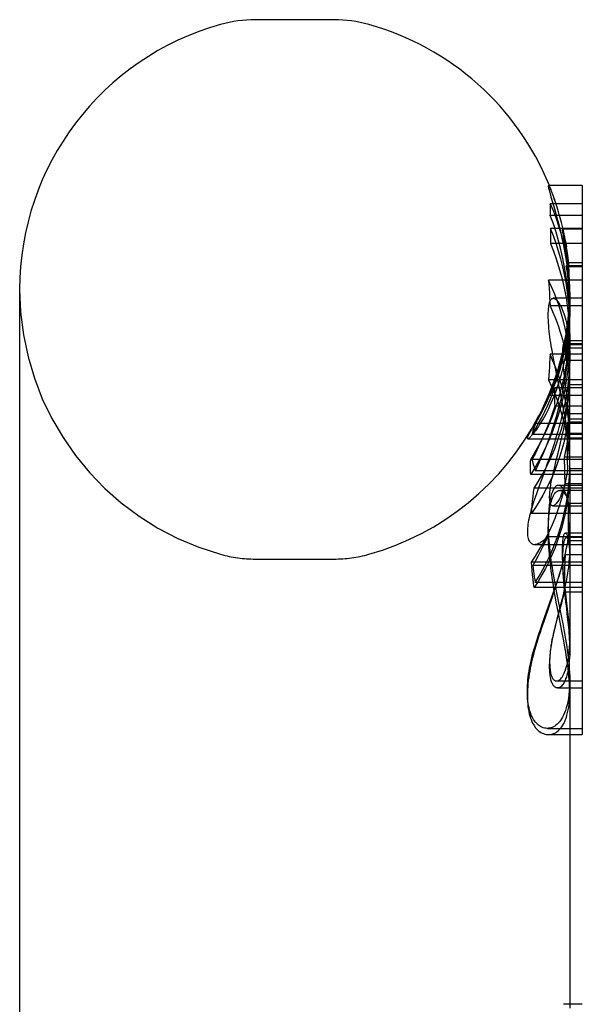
# Model space of a CAD drawing. Header units: inches. Extents: x 0 to 235, y 0 to 152.
# Tile 34 of 93: x 17.173 to 17.799, y 113.084 to 114.179. Entities that reach past the tile are written whole.
import ezdxf

# ---------------------------------------------------------------- set-up
doc = ezdxf.new("R2010")
doc.units = ezdxf.units.IN
doc.header["$LTSCALE"] = 12.916347
doc.header["$MEASUREMENT"] = 0
doc.linetypes.add('HIDDEN', pattern=[0.2, 0.1, -0.1])
doc.layers.get('0').update_dxf_attribs({"linetype": 'CONTINUOUS'})
doc.layers.add('DEFAULT_2', color=8, linetype='HIDDEN')

msp = doc.modelspace()

# ---------------------------------------------------------------- linework, layer by layer
at = {"color": 7, "linetype": 'Continuous'}
for p, q in [((17.4348, 114.1791), (17.5223, 114.1791)), ((17.7985, 113.9946), (17.7609, 113.9946)), ((17.7985, 113.9946), (17.7985, 113.3839)), ((17.7637, 113.9819), (17.7668, 113.9714)), ((17.7985, 113.9468), (17.763, 113.9468)), ((17.7732, 113.9476), (17.7734, 113.9468)), ((17.7985, 113.93), (17.763, 113.93)), ((17.7985, 113.8893), (17.761, 113.8893)), ((17.1725, 113.8791), (17.1725, 111.9041)), ((17.7985, 113.8609), (17.7626, 113.8609)), ((17.7985, 113.8069), (17.7626, 113.8069)), ((17.7985, 113.7786), (17.761, 113.7786)), ((17.7845, 113.6772), (17.7845, 113.6611)), ((17.7985, 113.6611), (17.7721, 113.6611)), ((17.7699, 113.5415), (17.775, 113.5159)), ((17.7845, 113.4442), (17.7845, 113.0796)), ((17.7845, 113.3907), (17.7985, 113.3907)), ((17.7845, 113.3839), (17.7985, 113.3839)), ((17.7985, 113.0838), (17.7845, 113.0838))]:
    msp.add_line(p, q, dxfattribs=at)
for points in [[(17.7609, 113.9946), (17.7608, 113.9946), (17.7608, 113.9945), (17.7607, 113.9943), (17.7607, 113.994)], [(17.7607, 113.994), (17.7607, 113.9936), (17.7608, 113.993), (17.761, 113.9923), (17.7611, 113.9914), (17.7614, 113.9905), (17.7617, 113.9893), (17.762, 113.9881), (17.7624, 113.9867), (17.7628, 113.9852), (17.7637, 113.9819)], [(17.7668, 113.9714), (17.7683, 113.9662), (17.7691, 113.9634), (17.7699, 113.9604), (17.7707, 113.9573), (17.7716, 113.9542), (17.7724, 113.9509), (17.7732, 113.9476)], [(17.763, 113.9468), (17.7631, 113.944), (17.7631, 113.9412), (17.7631, 113.9384), (17.7631, 113.9356), (17.7631, 113.9328), (17.763, 113.93)], [(17.763, 113.93), (17.7663, 113.9216), (17.7693, 113.9132), (17.7721, 113.9047), (17.7746, 113.8961), (17.7764, 113.8893)], [(17.761, 113.8893), (17.7613, 113.8846), (17.7617, 113.8799), (17.7619, 113.8752), (17.7622, 113.8704), (17.7624, 113.8657), (17.7626, 113.8609)], [(17.7626, 113.8609), (17.7655, 113.8545), (17.768, 113.8485), (17.7702, 113.8429), (17.772, 113.8376), (17.7737, 113.8326), (17.7751, 113.828), (17.7764, 113.8235), (17.7775, 113.8193), (17.7785, 113.8152), (17.7794, 113.8113), (17.7802, 113.8075), (17.7803, 113.8069)], [(17.7626, 113.8069), (17.7624, 113.8022), (17.7622, 113.7974), (17.7619, 113.7927), (17.7617, 113.788), (17.7613, 113.7833), (17.761, 113.7786)], [(17.761, 113.7786), (17.7644, 113.7712), (17.7676, 113.7637), (17.7705, 113.7561), (17.7732, 113.7484), (17.7755, 113.7407), (17.7776, 113.7329), (17.7795, 113.7251), (17.781, 113.7172), (17.7823, 113.7093), (17.7833, 113.7014), (17.784, 113.6934), (17.7844, 113.6854), (17.7845, 113.6772)], [(17.7721, 113.6611), (17.7719, 113.6611), (17.7712, 113.661), (17.7705, 113.6608), (17.7698, 113.6605), (17.7691, 113.66), (17.7685, 113.6594), (17.7678, 113.6587), (17.7672, 113.6579), (17.7666, 113.6569), (17.766, 113.6558), (17.7654, 113.6545), (17.7649, 113.6532), (17.7644, 113.6516)], [(17.7644, 113.6516), (17.7639, 113.6501), (17.7635, 113.6486), (17.7631, 113.6469), (17.7627, 113.6451), (17.7624, 113.6433), (17.7621, 113.6414), (17.7618, 113.6394), (17.7616, 113.6373), (17.7614, 113.6352), (17.7612, 113.6329), (17.761, 113.6307), (17.7609, 113.6283), (17.7608, 113.6258), (17.7608, 113.6233), (17.7607, 113.6207), (17.7607, 113.6179)], [(17.7607, 113.6179), (17.7607, 113.6144), (17.7608, 113.6109), (17.761, 113.6073), (17.7611, 113.6036), (17.7614, 113.5998), (17.7617, 113.5961), (17.762, 113.5923), (17.7624, 113.5885), (17.7628, 113.5848), (17.7632, 113.5811), (17.7637, 113.5773), (17.7643, 113.5735), (17.7649, 113.5697), (17.7655, 113.5658), (17.7661, 113.5619), (17.7668, 113.5579), (17.7675, 113.5539), (17.7683, 113.5497), (17.7699, 113.5415)], [(17.775, 113.5159), (17.7767, 113.5071), (17.7776, 113.5028), (17.7783, 113.4985), (17.7791, 113.4943), (17.7798, 113.4901), (17.7805, 113.4859), (17.7812, 113.4817), (17.7818, 113.4775), (17.7824, 113.4734), (17.7829, 113.4692), (17.7834, 113.4651), (17.7838, 113.4609), (17.7841, 113.4568), (17.7843, 113.4527), (17.7845, 113.4486), (17.7845, 113.4442)]]:
    msp.add_lwpolyline(points, dxfattribs=at)
for centre, radius, start, end in [((17.4348, 114.0353), 0.1437, 90, 105.6303), ((17.5223, 114.0353), 0.1437, 74.3697, 90), ((17.4785, 113.8791), 0.306, 105.6303, 180), ((17.4785, 113.8791), 0.306, 22.1806, 74.3697)]:
    msp.add_arc(centre, radius, start, end, dxfattribs=at)
at = {"layer": 'DEFAULT_2', "color": 8, "linetype": 'HIDDEN'}
for p, q in [((17.7985, 113.9742), (17.7629, 113.9742)), ((17.7985, 113.9614), (17.7629, 113.9614)), ((17.7985, 113.9462), (17.7765, 113.9462)), ((17.7793, 113.9284), (17.7788, 113.9317)), ((17.7811, 113.9243), (17.7815, 113.922)), ((17.7985, 113.9053), (17.7807, 113.9053)), ((17.7834, 113.9058), (17.7831, 113.9085)), ((17.7985, 113.9085), (17.7831, 113.9085)), ((17.7835, 113.904), (17.7834, 113.9058)), ((17.7985, 113.904), (17.7835, 113.904)), ((17.7985, 113.8692), (17.7662, 113.8692)), ((17.7845, 113.87), (17.7844, 113.8626)), ((17.7845, 113.8674), (17.7845, 113.8592)), ((17.7845, 113.8529), (17.7844, 113.8441)), ((17.7845, 113.7879), (17.7845, 113.8611)), ((17.7985, 113.8185), (17.7782, 113.8185)), ((17.7785, 113.8186), (17.7783, 113.8174)), ((17.7985, 113.8219), (17.7793, 113.8219)), ((17.7985, 113.8174), (17.7783, 113.8174)), ((17.7985, 113.8136), (17.7801, 113.8136)), ((17.7814, 113.8087), (17.7801, 113.7999)), ((17.7985, 113.7999), (17.7801, 113.7999)), ((17.7747, 113.7615), (17.7679, 113.7947)), ((17.7703, 113.7863), (17.7693, 113.7834)), ((17.7781, 113.7852), (17.7783, 113.7831)), ((17.7675, 113.7779), (17.7667, 113.7754)), ((17.7684, 113.7805), (17.7675, 113.7779)), ((17.7693, 113.7834), (17.7684, 113.7805)), ((17.7789, 113.7778), (17.7806, 113.7642)), ((17.7845, 113.6772), (17.7845, 113.7818)), ((17.7641, 113.7678), (17.7634, 113.7659)), ((17.7985, 113.7695), (17.768, 113.7695)), ((17.7843, 113.7728), (17.7844, 113.7526)), ((17.7985, 113.7728), (17.7843, 113.7728)), ((17.7623, 113.7613), (17.7985, 113.7613)), ((17.7844, 113.7526), (17.7844, 113.7318)), ((17.7504, 113.7386), (17.7517, 113.7411)), ((17.7517, 113.7411), (17.753, 113.7437)), ((17.7985, 113.7493), (17.768, 113.7493)), ((17.7449, 113.7283), (17.7469, 113.732)), ((17.7821, 113.718), (17.7823, 113.7314)), ((17.7985, 113.7314), (17.7823, 113.7314)), ((17.7831, 113.7315), (17.7829, 113.7225)), ((17.7832, 113.7406), (17.7831, 113.7315)), ((17.7985, 113.7406), (17.7832, 113.7406)), ((17.7843, 113.7162), (17.7843, 113.7347)), ((17.7985, 113.7347), (17.7843, 113.7347)), ((17.7844, 113.7318), (17.7843, 113.7189)), ((17.7985, 113.7298), (17.7464, 113.7298)), ((17.7832, 113.7205), (17.7822, 113.7128)), ((17.7829, 113.7225), (17.7827, 113.7135)), ((17.7378, 113.7128), (17.7985, 113.7128)), ((17.7985, 113.7178), (17.7426, 113.7178)), ((17.7731, 113.7031), (17.7747, 113.7097)), ((17.7821, 113.7041), (17.7821, 113.718)), ((17.7985, 113.7135), (17.7827, 113.7135)), ((17.7985, 113.7189), (17.7843, 113.7189)), ((17.7845, 113.6793), (17.7843, 113.7162)), ((17.7715, 113.6967), (17.7731, 113.7031)), ((17.7821, 113.6904), (17.7821, 113.7041)), ((17.7985, 113.6899), (17.7412, 113.6899)), ((17.7985, 113.6898), (17.7425, 113.6898)), ((17.7785, 113.6925), (17.7786, 113.6774)), ((17.7985, 113.6925), (17.7785, 113.6925)), ((17.7823, 113.6774), (17.7821, 113.6904)), ((17.7985, 113.6774), (17.7464, 113.6774)), ((17.7568, 113.6774), (17.7498, 113.6583)), ((17.7596, 113.6854), (17.7568, 113.6774)), ((17.7667, 113.6769), (17.7678, 113.6816)), ((17.7786, 113.6774), (17.7787, 113.673)), ((17.7985, 113.6774), (17.7823, 113.6774)), ((17.7985, 113.6793), (17.7845, 113.6793)), ((17.7985, 113.673), (17.7412, 113.673)), ((17.7787, 113.673), (17.779, 113.6626)), ((17.7985, 113.658), (17.7449, 113.658)), ((17.7498, 113.6583), (17.7474, 113.6518)), ((17.773, 113.6555), (17.7734, 113.6555)), ((17.7985, 113.6555), (17.7734, 113.6555)), ((17.7985, 113.6626), (17.779, 113.6626)), ((17.7656, 113.6383), (17.7985, 113.6383)), ((17.7833, 113.6201), (17.7831, 113.6409)), ((17.7985, 113.6409), (17.7831, 113.6409)), ((17.7985, 113.6296), (17.7419, 113.6296)), ((17.7835, 113.5993), (17.7833, 113.6201)), ((17.7599, 113.604), (17.7574, 113.5985)), ((17.7985, 113.604), (17.7599, 113.604)), ((17.7985, 113.608), (17.7798, 113.608)), ((17.7809, 113.603), (17.7808, 113.603)), ((17.7985, 113.603), (17.7809, 113.603)), ((17.7985, 113.5993), (17.7835, 113.5993)), ((17.7452, 113.5953), (17.7985, 113.5953)), ((17.4348, 113.5791), (17.5223, 113.5791)), ((17.7985, 113.5837), (17.7793, 113.5837)), ((17.7985, 113.5756), (17.7419, 113.5756)), ((17.7985, 113.572), (17.7434, 113.572)), ((17.7786, 113.556), (17.7783, 113.5421)), ((17.7985, 113.5473), (17.7449, 113.5473)), ((17.7985, 113.553), (17.7462, 113.553)), ((17.7674, 113.5441), (17.7645, 113.5356)), ((17.7648, 113.537), (17.7677, 113.5454)), ((17.7684, 113.5473), (17.7674, 113.5441)), ((17.7702, 113.553), (17.7684, 113.5473)), ((17.7793, 113.5471), (17.779, 113.5496)), ((17.7645, 113.5356), (17.7615, 113.5269)), ((17.7763, 113.5338), (17.7752, 113.5299)), ((17.7764, 113.5353), (17.7778, 113.541)), ((17.7985, 113.5421), (17.7783, 113.5421)), ((17.7785, 113.5436), (17.7791, 113.5388)), ((17.7791, 113.5388), (17.7799, 113.5314)), ((17.7615, 113.5269), (17.7556, 113.5096)), ((17.7716, 113.5209), (17.77, 113.5293)), ((17.7742, 113.5261), (17.7707, 113.5135)), ((17.7752, 113.5299), (17.7742, 113.5261)), ((17.7799, 113.5314), (17.7808, 113.524)), ((17.7808, 113.524), (17.7815, 113.5181)), ((17.7707, 113.5135), (17.7693, 113.5084)), ((17.7698, 113.5089), (17.771, 113.514)), ((17.7759, 113.4987), (17.7716, 113.5209)), ((17.7815, 113.5181), (17.7821, 113.512)), ((17.7516, 113.4998), (17.7544, 113.5078)), ((17.7556, 113.5096), (17.7528, 113.5014)), ((17.7693, 113.5084), (17.7684, 113.5049)), ((17.7686, 113.5039), (17.7698, 113.5089)), ((17.7775, 113.4901), (17.7759, 113.4987)), ((17.7699, 113.4435), (17.7985, 113.4435)), ((17.7715, 113.4357), (17.7711, 113.4357)), ((17.7711, 113.4357), (17.7985, 113.4357)), ((17.7597, 113.3907), (17.7593, 113.3907)), ((17.7597, 113.3907), (17.7845, 113.3907)), ((17.7607, 113.3839), (17.7615, 113.3839)), ((17.7607, 113.3839), (17.7845, 113.3839)), ((17.7845, 113.0838), (17.7777, 113.0838))]:
    msp.add_line(p, q, dxfattribs=at)
for points in [[(17.7644, 113.9879), (17.7639, 113.9889), (17.7635, 113.9899), (17.7631, 113.9908), (17.7627, 113.9916), (17.7624, 113.9923), (17.7621, 113.9929), (17.7618, 113.9934), (17.7616, 113.9938), (17.7614, 113.9941), (17.7612, 113.9943), (17.761, 113.9945), (17.7609, 113.9946), (17.7609, 113.9946)], [(17.771, 113.9692), (17.7702, 113.9715), (17.7695, 113.9737), (17.7688, 113.9759), (17.7681, 113.9779), (17.7674, 113.9799), (17.7668, 113.9817), (17.7661, 113.9834), (17.7655, 113.985), (17.7649, 113.9865), (17.7644, 113.9879)], [(17.7629, 113.9614), (17.763, 113.9635), (17.7631, 113.9656), (17.7631, 113.9678), (17.7631, 113.9699), (17.763, 113.9721), (17.7629, 113.9742)], [(17.7629, 113.9742), (17.7663, 113.9662), (17.7693, 113.9581), (17.7721, 113.9498), (17.7746, 113.9415), (17.7769, 113.933), (17.7789, 113.9244), (17.7805, 113.9158), (17.7819, 113.9071), (17.783, 113.8983), (17.7838, 113.8894), (17.7843, 113.8805), (17.7845, 113.8716), (17.7845, 113.8688)], [(17.7845, 113.8421), (17.7843, 113.8525), (17.7838, 113.8629), (17.783, 113.8732), (17.7819, 113.8834), (17.7805, 113.8935), (17.7789, 113.9035), (17.7769, 113.9135), (17.7746, 113.9233), (17.7721, 113.933), (17.7693, 113.9426), (17.7663, 113.9521), (17.7629, 113.9614)], [(17.7733, 113.9611), (17.7729, 113.9625), (17.7725, 113.9639), (17.7722, 113.9653), (17.7718, 113.9666), (17.7714, 113.9679), (17.771, 113.9692)], [(17.7831, 113.9085), (17.7825, 113.9139), (17.7819, 113.919), (17.7812, 113.9238), (17.7805, 113.9284), (17.7797, 113.9327), (17.779, 113.9368), (17.7783, 113.9405), (17.7775, 113.9441), (17.7768, 113.9474), (17.7761, 113.9505), (17.7753, 113.9534), (17.7747, 113.9561), (17.774, 113.9587), (17.7733, 113.9611)], [(17.7845, 113.8394), (17.7845, 113.8426), (17.7843, 113.8515), (17.7838, 113.8604), (17.7829, 113.8692), (17.7818, 113.8781), (17.7805, 113.8869), (17.7788, 113.8956), (17.7768, 113.9043), (17.7746, 113.913), (17.7721, 113.9216), (17.7693, 113.9301), (17.7663, 113.9385), (17.763, 113.9468)], [(17.7734, 113.9468), (17.7741, 113.9438), (17.775, 113.9399), (17.7759, 113.936), (17.7767, 113.932), (17.7776, 113.9279), (17.7783, 113.9237), (17.7791, 113.9195), (17.7798, 113.9151), (17.7805, 113.9107), (17.7812, 113.9062), (17.7818, 113.9015), (17.7824, 113.8967), (17.7829, 113.8918)], [(17.7764, 113.9459), (17.7764, 113.9461), (17.7765, 113.9462), (17.7765, 113.9462)], [(17.7788, 113.9317), (17.7771, 113.9414), (17.7769, 113.9422), (17.7768, 113.943), (17.7767, 113.9437), (17.7766, 113.9443), (17.7765, 113.9448), (17.7765, 113.9453), (17.7764, 113.9456), (17.7764, 113.9459)], [(17.7765, 113.9462), (17.7765, 113.9462), (17.7766, 113.946), (17.7767, 113.9458), (17.7768, 113.9455), (17.7769, 113.945), (17.7771, 113.9445), (17.7773, 113.9438), (17.7774, 113.9431), (17.7777, 113.9423), (17.7779, 113.9413), (17.7781, 113.9403), (17.7784, 113.9392), (17.7786, 113.938), (17.7789, 113.9367), (17.7792, 113.9353), (17.7795, 113.9338), (17.7798, 113.9322), (17.7801, 113.9304), (17.7804, 113.9285), (17.7808, 113.9265)], [(17.7811, 113.9165), (17.7808, 113.9186), (17.7805, 113.9207), (17.7802, 113.9227), (17.7799, 113.9247), (17.7793, 113.9284)], [(17.7845, 113.8715), (17.7845, 113.876), (17.7843, 113.8802), (17.7842, 113.8843), (17.784, 113.8882), (17.7837, 113.8919), (17.7834, 113.8955), (17.7832, 113.8989), (17.7828, 113.9021), (17.7825, 113.9053), (17.7822, 113.9083), (17.7818, 113.9111), (17.7815, 113.9139), (17.7811, 113.9165)], [(17.7818, 113.9195), (17.7822, 113.9168), (17.7825, 113.914), (17.7829, 113.9109), (17.7832, 113.9075), (17.7835, 113.904)], [(17.7845, 113.8674), (17.7842, 113.875), (17.7836, 113.8827), (17.7829, 113.8902), (17.7819, 113.8978), (17.7807, 113.9053)], [(17.7807, 113.9053), (17.7819, 113.8967), (17.7829, 113.888), (17.7836, 113.8793), (17.7842, 113.8705), (17.7845, 113.8617), (17.7845, 113.8545)], [(17.7845, 113.7879), (17.7844, 113.7962), (17.784, 113.8042), (17.7832, 113.8122), (17.7823, 113.8201), (17.781, 113.828), (17.7794, 113.8359), (17.7776, 113.8437), (17.7755, 113.8515), (17.7731, 113.8592), (17.7705, 113.8668), (17.7676, 113.8744), (17.7644, 113.8819), (17.761, 113.8893)], [(17.7764, 113.8893), (17.7768, 113.8874), (17.7788, 113.8787), (17.7805, 113.87), (17.7818, 113.8612), (17.7829, 113.8523), (17.7838, 113.8435), (17.7843, 113.8346), (17.7845, 113.8257), (17.7845, 113.8225)], [(17.7829, 113.8918), (17.7834, 113.8867), (17.7838, 113.8816), (17.7841, 113.8763), (17.7843, 113.8709), (17.7845, 113.8653)], [(17.7837, 113.8462), (17.7841, 113.8517), (17.7843, 113.857), (17.7845, 113.862), (17.7845, 113.8669), (17.7845, 113.8791)], [(17.7607, 113.8505), (17.7607, 113.8529), (17.7608, 113.8552), (17.761, 113.8573), (17.7612, 113.8592), (17.7614, 113.861), (17.7617, 113.8626), (17.762, 113.864), (17.7624, 113.8652), (17.7629, 113.8663), (17.7633, 113.8672), (17.7638, 113.8679), (17.7644, 113.8684), (17.7649, 113.8688), (17.7656, 113.8691), (17.7662, 113.8692)], [(17.7662, 113.8692), (17.767, 113.8691), (17.7677, 113.8688), (17.7685, 113.8684), (17.7693, 113.8678), (17.7701, 113.867), (17.7709, 113.8661), (17.7717, 113.865), (17.7726, 113.8638), (17.7734, 113.8624)], [(17.7734, 113.8624), (17.7744, 113.8607), (17.7753, 113.8588), (17.7762, 113.8568), (17.777, 113.8547), (17.7778, 113.8524), (17.7786, 113.85), (17.7794, 113.8475), (17.7801, 113.8448), (17.7808, 113.842), (17.7814, 113.839), (17.782, 113.8359), (17.7825, 113.8326), (17.783, 113.8291), (17.7835, 113.8254), (17.7838, 113.8216), (17.7841, 113.8177), (17.7844, 113.8135), (17.7845, 113.8092), (17.7845, 113.8046)], [(17.7844, 113.8626), (17.784, 113.8536), (17.7833, 113.8446), (17.7823, 113.8355), (17.781, 113.8265)], [(17.7679, 113.7947), (17.7665, 113.8022), (17.7658, 113.8058), (17.7652, 113.8094), (17.7645, 113.8128), (17.764, 113.8163), (17.7634, 113.8196), (17.7629, 113.8229), (17.7625, 113.8262), (17.7621, 113.8294), (17.7617, 113.8325), (17.7614, 113.8356), (17.7612, 113.8387), (17.761, 113.8417), (17.7608, 113.8447), (17.7607, 113.8477), (17.7607, 113.8505)], [(17.7801, 113.8136), (17.7815, 113.8213), (17.7825, 113.8289), (17.7834, 113.8366), (17.784, 113.8443), (17.7844, 113.852), (17.7845, 113.8597)], [(17.7845, 113.8592), (17.7845, 113.8538), (17.7843, 113.8479), (17.7841, 113.8418)], [(17.7464, 113.6774), (17.751, 113.6871), (17.7553, 113.697), (17.7594, 113.7069), (17.7631, 113.717), (17.7666, 113.7272), (17.7697, 113.7375), (17.7726, 113.7478), (17.7752, 113.7582), (17.7774, 113.7687), (17.7793, 113.7792), (17.781, 113.7897), (17.7823, 113.8002), (17.7833, 113.8107), (17.784, 113.8212), (17.7844, 113.8317), (17.7845, 113.8403)], [(17.7841, 113.8418), (17.7836, 113.8355), (17.7831, 113.8295), (17.7825, 113.8236), (17.7818, 113.818), (17.781, 113.8125), (17.7801, 113.8072), (17.7791, 113.8021), (17.7781, 113.7971), (17.777, 113.7923), (17.7758, 113.7876), (17.7746, 113.7831), (17.7733, 113.7787), (17.772, 113.7745), (17.7707, 113.7705), (17.7693, 113.7666), (17.768, 113.7629), (17.7665, 113.7593), (17.7651, 113.7558), (17.7637, 113.7525), (17.7622, 113.7493), (17.7608, 113.7462), (17.7593, 113.7433)], [(17.7709, 113.7809), (17.7716, 113.783), (17.7724, 113.7853), (17.7731, 113.7876), (17.7738, 113.7901), (17.7746, 113.7927), (17.7753, 113.7954), (17.7761, 113.7983), (17.7769, 113.8014), (17.7776, 113.8048), (17.7784, 113.8083), (17.7792, 113.8121), (17.7799, 113.8161), (17.7807, 113.8205), (17.7814, 113.8251), (17.7821, 113.8299), (17.7827, 113.8351), (17.7833, 113.8405), (17.7837, 113.8462)], [(17.7844, 113.8441), (17.784, 113.8352), (17.7834, 113.8264)], [(17.7412, 113.6899), (17.7458, 113.6976), (17.7503, 113.7054), (17.7544, 113.7134), (17.7583, 113.7215), (17.762, 113.7297), (17.7654, 113.738), (17.7685, 113.7463), (17.7714, 113.7548), (17.7739, 113.7634), (17.7762, 113.772), (17.7783, 113.7807), (17.78, 113.7894), (17.7815, 113.7982), (17.7826, 113.807), (17.7835, 113.8159), (17.7842, 113.8248), (17.7845, 113.8337)], [(17.7845, 113.8225), (17.7845, 113.8168), (17.7842, 113.8079), (17.7835, 113.799), (17.7826, 113.7902), (17.7815, 113.7813), (17.78, 113.7725), (17.7783, 113.7638), (17.7762, 113.7551), (17.7739, 113.7465), (17.7714, 113.7379), (17.7685, 113.7295), (17.7654, 113.7211), (17.762, 113.7128), (17.7583, 113.7046), (17.7544, 113.6965), (17.7503, 113.6885), (17.7458, 113.6807), (17.7412, 113.673)], [(17.7544, 113.7465), (17.7558, 113.7496), (17.7573, 113.7528), (17.7588, 113.7561), (17.7603, 113.7595), (17.7618, 113.763), (17.7633, 113.7667), (17.7648, 113.7705), (17.7662, 113.7744), (17.7677, 113.7785), (17.7691, 113.7827), (17.7706, 113.787), (17.772, 113.7915), (17.7733, 113.7962), (17.7746, 113.801), (17.7759, 113.806), (17.7771, 113.8111), (17.7782, 113.8164), (17.7793, 113.8219)], [(17.7782, 113.8185), (17.778, 113.8184), (17.7778, 113.8183), (17.7776, 113.8181), (17.7774, 113.8177), (17.7772, 113.8173), (17.7771, 113.8168), (17.7769, 113.8161), (17.7768, 113.8154), (17.7767, 113.8145), (17.7766, 113.8135), (17.7765, 113.8124), (17.7765, 113.8112), (17.7764, 113.81), (17.7764, 113.8086)], [(17.781, 113.8265), (17.7793, 113.8174), (17.7774, 113.8084)], [(17.7812, 113.813), (17.7809, 113.814), (17.7806, 113.8149), (17.7803, 113.8157), (17.78, 113.8164), (17.7797, 113.817), (17.7794, 113.8175), (17.7791, 113.8179), (17.7788, 113.8182), (17.7785, 113.8184), (17.7783, 113.8185), (17.7782, 113.8185)], [(17.7793, 113.8219), (17.7791, 113.8211), (17.7789, 113.8204), (17.7787, 113.8196), (17.7786, 113.8189), (17.7785, 113.8186)], [(17.7834, 113.8264), (17.7825, 113.8175), (17.7814, 113.8087)], [(17.7774, 113.8084), (17.7752, 113.7994), (17.7726, 113.7904), (17.7697, 113.7815), (17.7666, 113.7727), (17.7631, 113.7639), (17.7594, 113.7552), (17.7553, 113.7467), (17.751, 113.7382), (17.7464, 113.7298)], [(17.7843, 113.7189), (17.7841, 113.7227), (17.7839, 113.7266), (17.7836, 113.7304), (17.7832, 113.7343), (17.7827, 113.7382), (17.7822, 113.742), (17.7816, 113.7458), (17.7809, 113.7496), (17.7802, 113.7534), (17.7794, 113.7573), (17.7785, 113.7612), (17.7775, 113.7653), (17.7764, 113.7695), (17.7751, 113.7739), (17.7737, 113.7786), (17.7721, 113.7836), (17.7702, 113.7889), (17.768, 113.7945), (17.7655, 113.8005), (17.7626, 113.8069)], [(17.7783, 113.8174), (17.7778, 113.8149), (17.7773, 113.8126), (17.7768, 113.8103), (17.7763, 113.8081), (17.7757, 113.806), (17.7752, 113.8039), (17.7747, 113.8019), (17.7742, 113.8), (17.7737, 113.798), (17.7732, 113.7962), (17.7727, 113.7944), (17.7722, 113.7926), (17.7717, 113.791), (17.7712, 113.7894), (17.7707, 113.7878), (17.7703, 113.7863)], [(17.7764, 113.8086), (17.7764, 113.8072), (17.7765, 113.8057), (17.7765, 113.8041), (17.7766, 113.8025), (17.7767, 113.8008), (17.7768, 113.799), (17.7769, 113.7972), (17.7771, 113.7953), (17.7772, 113.7934), (17.7774, 113.7914), (17.7776, 113.7894), (17.7781, 113.7852)], [(17.7801, 113.7999), (17.7801, 113.8022), (17.7801, 113.8044), (17.78, 113.8067), (17.7801, 113.809), (17.7801, 113.8113), (17.7801, 113.8136)], [(17.7803, 113.8069), (17.7809, 113.8036), (17.7816, 113.7998), (17.7822, 113.796), (17.7827, 113.7922), (17.7832, 113.7883), (17.7836, 113.7844), (17.7839, 113.7806), (17.7841, 113.7767), (17.7843, 113.7728)], [(17.7845, 113.7818), (17.7845, 113.7844), (17.7845, 113.7875), (17.7843, 113.7904), (17.7842, 113.7932), (17.784, 113.7958), (17.7838, 113.7983), (17.7835, 113.8006), (17.7833, 113.8028), (17.783, 113.8048), (17.7826, 113.8067), (17.7823, 113.8084), (17.7819, 113.8101), (17.7816, 113.8116), (17.7812, 113.813)], [(17.7845, 113.8046), (17.7845, 113.8), (17.7843, 113.795), (17.7841, 113.7899)], [(17.7449, 113.658), (17.7494, 113.665), (17.7536, 113.6722), (17.7575, 113.6794), (17.7612, 113.6868), (17.7646, 113.6942), (17.7678, 113.7018), (17.7707, 113.7094), (17.7733, 113.7171), (17.7757, 113.7248), (17.7777, 113.7326), (17.7796, 113.7405), (17.7811, 113.7484), (17.7823, 113.7563), (17.7833, 113.7643), (17.784, 113.7722), (17.7844, 113.7802), (17.7845, 113.7879)], [(17.7841, 113.7899), (17.7837, 113.7846), (17.7832, 113.7793), (17.7826, 113.7741), (17.7819, 113.769), (17.7811, 113.764), (17.7803, 113.759), (17.7793, 113.7541), (17.7784, 113.7492), (17.7773, 113.7444), (17.7762, 113.7396), (17.775, 113.7348), (17.7738, 113.7301), (17.7725, 113.7255), (17.7712, 113.7209), (17.7703, 113.7178)], [(17.7623, 113.7613), (17.7623, 113.7614), (17.7625, 113.7614), (17.7626, 113.7616), (17.7628, 113.7619), (17.763, 113.7622), (17.7633, 113.7626), (17.7636, 113.7631), (17.7639, 113.7637), (17.7642, 113.7644), (17.7646, 113.7651), (17.765, 113.7659), (17.7654, 113.7668), (17.7658, 113.7678), (17.7663, 113.7689), (17.7668, 113.7701), (17.7673, 113.7714), (17.7679, 113.7728), (17.7685, 113.7742), (17.7691, 113.7758), (17.7697, 113.7775), (17.7703, 113.7792), (17.7709, 113.7809)], [(17.7667, 113.7754), (17.7653, 113.7712), (17.7648, 113.77), (17.7641, 113.7678)], [(17.7783, 113.7831), (17.7785, 113.7814), (17.7789, 113.7778)], [(17.7839, 113.7657), (17.7842, 113.7699), (17.7844, 113.7738), (17.7845, 113.7775), (17.7845, 113.7811)], [(17.7426, 113.7178), (17.7463, 113.724), (17.7499, 113.7303), (17.7534, 113.7367), (17.7567, 113.7431), (17.7597, 113.7496), (17.7627, 113.7562), (17.7654, 113.7628), (17.768, 113.7695)], [(17.7634, 113.7659), (17.7631, 113.765), (17.7629, 113.7643), (17.7627, 113.7636), (17.7625, 113.7631), (17.7624, 113.7626), (17.7623, 113.7622), (17.7622, 113.7618), (17.7622, 113.7616)], [(17.768, 113.7695), (17.7677, 113.7661), (17.7676, 113.7628), (17.7675, 113.7594), (17.7676, 113.756), (17.7677, 113.7527), (17.768, 113.7493)], [(17.7747, 113.7097), (17.7755, 113.713), (17.7763, 113.7165), (17.777, 113.72), (17.7778, 113.7236), (17.7785, 113.7273), (17.7793, 113.7311), (17.78, 113.735), (17.7807, 113.7391), (17.7814, 113.7432), (17.782, 113.7475), (17.7826, 113.7519), (17.7831, 113.7564), (17.7836, 113.761), (17.7839, 113.7657)], [(17.7806, 113.7642), (17.7814, 113.7584), (17.7817, 113.7552), (17.7821, 113.7518), (17.7825, 113.7482), (17.7829, 113.7445), (17.7832, 113.7406)], [(17.7622, 113.7616), (17.7622, 113.7614), (17.7623, 113.7614), (17.7623, 113.7613)], [(17.7827, 113.7135), (17.7822, 113.7178), (17.7816, 113.722), (17.781, 113.7262), (17.7804, 113.7303), (17.7797, 113.7344), (17.7791, 113.7384), (17.7784, 113.7423), (17.7777, 113.7462), (17.7769, 113.7501), (17.7762, 113.7539), (17.7747, 113.7615)], [(17.7593, 113.7433), (17.7578, 113.7404), (17.7563, 113.7377), (17.7549, 113.7351), (17.7536, 113.7328), (17.7522, 113.7306), (17.7509, 113.7286), (17.7497, 113.7267), (17.7485, 113.7249), (17.7474, 113.7233), (17.7464, 113.7219), (17.7453, 113.7205), (17.7444, 113.7193), (17.7435, 113.7181), (17.7426, 113.7171), (17.7418, 113.7162), (17.7411, 113.7154), (17.7404, 113.7147), (17.7398, 113.7141), (17.7393, 113.7137), (17.7388, 113.7133), (17.7384, 113.713), (17.738, 113.7128), (17.7378, 113.7128)], [(17.753, 113.7437), (17.7537, 113.7451), (17.7544, 113.7465)], [(17.768, 113.7493), (17.7654, 113.7416), (17.7626, 113.734), (17.7597, 113.7264), (17.7566, 113.7189)], [(17.7823, 113.7314), (17.781, 113.7237), (17.7795, 113.7161), (17.7778, 113.7085), (17.7758, 113.701), (17.7735, 113.6935), (17.771, 113.6861), (17.7682, 113.6787), (17.7652, 113.6714), (17.7619, 113.6642), (17.7584, 113.6571), (17.7546, 113.6501), (17.7506, 113.6432), (17.7464, 113.6363), (17.7419, 113.6296)], [(17.7469, 113.732), (17.748, 113.7341), (17.7492, 113.7363), (17.7504, 113.7386)], [(17.7843, 113.7347), (17.7839, 113.7276), (17.7832, 113.7205)], [(17.7374, 113.7133), (17.7374, 113.7137), (17.7376, 113.7141), (17.7377, 113.7146), (17.738, 113.7152), (17.7383, 113.7159), (17.7387, 113.7168), (17.7391, 113.7177), (17.7396, 113.7187), (17.7402, 113.7198), (17.7409, 113.7209)], [(17.7409, 113.7209), (17.7423, 113.7236), (17.7449, 113.7283)], [(17.7566, 113.7189), (17.7533, 113.7115), (17.7499, 113.7042), (17.7463, 113.697), (17.7425, 113.6898)], [(17.7464, 113.7298), (17.7456, 113.7278), (17.7449, 113.7258), (17.7442, 113.7238), (17.7436, 113.7218), (17.7431, 113.7198), (17.7426, 113.7178)], [(17.7378, 113.7128), (17.7376, 113.7128), (17.7374, 113.713), (17.7374, 113.7133)], [(17.7703, 113.7178), (17.7685, 113.7118), (17.7671, 113.7073), (17.7656, 113.7029), (17.7642, 113.6985), (17.7627, 113.6941), (17.7612, 113.6897), (17.7596, 113.6854)], [(17.7822, 113.7128), (17.7813, 113.7065), (17.78, 113.6995), (17.7785, 113.6925)], [(17.7412, 113.673), (17.741, 113.6758), (17.7409, 113.6786), (17.7409, 113.6814), (17.7409, 113.6843), (17.741, 113.6871), (17.7412, 113.6899)], [(17.7425, 113.6898), (17.743, 113.6878), (17.7435, 113.6857), (17.7442, 113.6837), (17.7449, 113.6816), (17.7456, 113.6795), (17.7464, 113.6774)], [(17.7678, 113.6816), (17.7696, 113.689), (17.7715, 113.6967)], [(17.7419, 113.5756), (17.7464, 113.5823), (17.7506, 113.5892), (17.7546, 113.5961), (17.7584, 113.6031), (17.7619, 113.6102), (17.7652, 113.6174), (17.7682, 113.6247), (17.771, 113.6321), (17.7735, 113.6395), (17.7758, 113.647), (17.7778, 113.6545), (17.7795, 113.6621), (17.781, 113.6697), (17.7823, 113.6774)], [(17.7845, 113.6772), (17.7844, 113.6694), (17.784, 113.6615), (17.7833, 113.6535), (17.7823, 113.6455), (17.7811, 113.6376), (17.7795, 113.6297), (17.7777, 113.6219), (17.7757, 113.6141), (17.7733, 113.6063), (17.7707, 113.5986), (17.7678, 113.591), (17.7646, 113.5835), (17.7612, 113.576), (17.7575, 113.5687), (17.7536, 113.5614), (17.7494, 113.5543), (17.7449, 113.5473)], [(17.7462, 113.553), (17.7506, 113.5602), (17.7548, 113.5676), (17.7587, 113.5751), (17.7623, 113.5828), (17.7657, 113.5905), (17.7688, 113.5983), (17.7716, 113.6061), (17.7742, 113.6141), (17.7765, 113.6221), (17.7785, 113.6302), (17.7802, 113.6383), (17.7816, 113.6464), (17.7828, 113.6546), (17.7837, 113.6628), (17.7842, 113.671), (17.7845, 113.6793)], [(17.7622, 113.6477), (17.7622, 113.6491), (17.7623, 113.6506), (17.7624, 113.6521), (17.7625, 113.6538), (17.7626, 113.6555), (17.7629, 113.6572), (17.7631, 113.659), (17.7634, 113.6608), (17.7637, 113.6627), (17.764, 113.6645), (17.7644, 113.6665), (17.7648, 113.6684), (17.7652, 113.6705), (17.7657, 113.6725), (17.7661, 113.6747), (17.7667, 113.6769)], [(17.7419, 113.6296), (17.7422, 113.6343), (17.7427, 113.639), (17.7431, 113.6437), (17.7437, 113.6485), (17.7443, 113.6532), (17.7449, 113.658)], [(17.7607, 113.6102), (17.7607, 113.6135), (17.7608, 113.6169), (17.7609, 113.6202), (17.7611, 113.6234), (17.7613, 113.6265), (17.7616, 113.6294), (17.7619, 113.6322), (17.7623, 113.6348), (17.7627, 113.6373), (17.7631, 113.6396), (17.7636, 113.6417), (17.7642, 113.6436), (17.7647, 113.6454), (17.7653, 113.6471), (17.766, 113.6486), (17.7666, 113.6499), (17.7673, 113.6511), (17.7681, 113.6522), (17.7688, 113.6531), (17.7696, 113.6539), (17.7704, 113.6545), (17.7713, 113.655), (17.7722, 113.6553), (17.773, 113.6555)], [(17.779, 113.6626), (17.7783, 113.66), (17.7776, 113.6577), (17.7769, 113.6555), (17.7762, 113.6535), (17.7755, 113.6516), (17.7748, 113.6499), (17.7741, 113.6483), (17.7734, 113.6469), (17.7727, 113.6455), (17.772, 113.6443), (17.7713, 113.6432), (17.7707, 113.6423), (17.77, 113.6414), (17.7694, 113.6406), (17.7687, 113.64), (17.7681, 113.6394)], [(17.7733, 113.6609), (17.7726, 113.6611), (17.7721, 113.6611)], [(17.7831, 113.6409), (17.7825, 113.6438), (17.7819, 113.6464), (17.7812, 113.6487), (17.7805, 113.6508), (17.7797, 113.6527), (17.779, 113.6544), (17.7783, 113.6558), (17.7775, 113.6571), (17.7768, 113.6581), (17.7761, 113.659), (17.7753, 113.6597), (17.7747, 113.6602), (17.774, 113.6606), (17.7733, 113.6609)], [(17.7734, 113.6555), (17.774, 113.6555), (17.7749, 113.6553), (17.7757, 113.6549), (17.7766, 113.6544), (17.7774, 113.6537), (17.7782, 113.6529), (17.779, 113.6518), (17.7797, 113.6506), (17.7804, 113.6493), (17.7811, 113.6478), (17.7817, 113.6461), (17.7823, 113.6442), (17.7828, 113.6421), (17.7833, 113.6398), (17.7837, 113.6374), (17.784, 113.6347), (17.7843, 113.6319), (17.7845, 113.6288), (17.7845, 113.6256), (17.7845, 113.6247)], [(17.7845, 113.6611), (17.7845, 113.4762), (17.7845, 113.4727), (17.7843, 113.4691), (17.7841, 113.4654)], [(17.7474, 113.6518), (17.7464, 113.6487), (17.7453, 113.6457), (17.7444, 113.6428), (17.7435, 113.64), (17.7426, 113.6372), (17.7418, 113.6346), (17.7411, 113.632), (17.7404, 113.6295), (17.7398, 113.627), (17.7393, 113.6247), (17.7388, 113.6223), (17.7384, 113.6201), (17.738, 113.6178), (17.7378, 113.6157), (17.7376, 113.6136), (17.7374, 113.6115), (17.7374, 113.6095)], [(17.7656, 113.6383), (17.7654, 113.6383), (17.765, 113.6384), (17.7646, 113.6386), (17.7642, 113.6388), (17.7639, 113.6392), (17.7636, 113.6396), (17.7633, 113.6401), (17.7631, 113.6407), (17.7629, 113.6413), (17.7627, 113.642), (17.7626, 113.6428), (17.7624, 113.6437), (17.7623, 113.6446), (17.7623, 113.6456), (17.7622, 113.6466), (17.7622, 113.6477)], [(17.7681, 113.6394), (17.7675, 113.6389), (17.7669, 113.6386), (17.7663, 113.6384), (17.7658, 113.6383), (17.7656, 113.6383)], [(17.7845, 113.6247), (17.7845, 113.6221), (17.7844, 113.6184), (17.7841, 113.6145)], [(17.7374, 113.6095), (17.7374, 113.6078), (17.7375, 113.6062), (17.7377, 113.6048), (17.738, 113.6034), (17.7383, 113.6021), (17.7387, 113.6009), (17.7392, 113.5998), (17.7398, 113.5988), (17.7404, 113.5979), (17.7412, 113.5971), (17.7419, 113.5965), (17.7428, 113.5959)], [(17.77, 113.5293), (17.7685, 113.5377), (17.7677, 113.5419), (17.767, 113.546), (17.7663, 113.5501), (17.7657, 113.5541), (17.7651, 113.5581), (17.7645, 113.562), (17.764, 113.5658), (17.7635, 113.5696), (17.763, 113.5734), (17.7626, 113.5772), (17.7622, 113.5809), (17.7619, 113.5847), (17.7616, 113.5884), (17.7613, 113.5922), (17.7611, 113.5959), (17.7609, 113.5995), (17.7608, 113.6032), (17.7607, 113.6067), (17.7607, 113.6102)], [(17.7841, 113.6145), (17.7837, 113.6105), (17.7832, 113.6064), (17.7826, 113.6022), (17.7819, 113.598)], [(17.7574, 113.5985), (17.7548, 113.5931), (17.7521, 113.5878), (17.7493, 113.5825), (17.7464, 113.5772), (17.7434, 113.572)], [(17.7452, 113.5953), (17.7457, 113.5953), (17.7466, 113.5955), (17.7477, 113.5957), (17.7488, 113.5961), (17.7501, 113.5966), (17.7515, 113.5973), (17.7529, 113.5982), (17.7545, 113.5993), (17.7562, 113.6006), (17.758, 113.6022), (17.7599, 113.604)], [(17.7764, 113.5871), (17.7764, 113.5891), (17.7765, 113.5911), (17.7765, 113.593), (17.7766, 113.5949), (17.7767, 113.5966), (17.7768, 113.5983), (17.7769, 113.5998), (17.7771, 113.6012), (17.7773, 113.6024), (17.7774, 113.6035), (17.7777, 113.6045), (17.7779, 113.6053), (17.7781, 113.606), (17.7784, 113.6066), (17.7786, 113.6071), (17.7789, 113.6075), (17.7792, 113.6078), (17.7795, 113.608), (17.7798, 113.608)], [(17.7808, 113.603), (17.7805, 113.6029), (17.7803, 113.6027), (17.78, 113.6025), (17.7797, 113.6022), (17.7794, 113.6018), (17.7791, 113.6013), (17.7789, 113.6007), (17.7786, 113.6001), (17.7784, 113.5993), (17.7781, 113.5985), (17.7779, 113.5976), (17.7777, 113.5966), (17.7775, 113.5956), (17.7773, 113.5944), (17.7772, 113.5932), (17.777, 113.5919), (17.7769, 113.5905), (17.7768, 113.589), (17.7767, 113.5874), (17.7766, 113.5858), (17.7765, 113.584), (17.7765, 113.5822), (17.7764, 113.5804), (17.7764, 113.5784)], [(17.7798, 113.608), (17.7801, 113.608), (17.7804, 113.6078), (17.7808, 113.6075), (17.7811, 113.607), (17.7815, 113.6064), (17.7818, 113.6057), (17.7822, 113.6048), (17.7825, 113.6037), (17.7829, 113.6025), (17.7832, 113.601), (17.7835, 113.5993)], [(17.7845, 113.5861), (17.7845, 113.5878), (17.7845, 113.5901), (17.7843, 113.5921), (17.7842, 113.5939), (17.784, 113.5955), (17.7837, 113.5969), (17.7835, 113.5982), (17.7832, 113.5993), (17.7829, 113.6002), (17.7827, 113.601), (17.7824, 113.6017), (17.7821, 113.6022), (17.7818, 113.6025), (17.7814, 113.6028), (17.7811, 113.6029), (17.7809, 113.603)], [(17.7428, 113.5959), (17.7434, 113.5956), (17.7441, 113.5954), (17.7448, 113.5953), (17.7452, 113.5953)], [(17.7819, 113.598), (17.7812, 113.5938), (17.7803, 113.5896), (17.7794, 113.5855)], [(17.7677, 113.5454), (17.7691, 113.5496), (17.7706, 113.5538), (17.772, 113.5581), (17.7733, 113.5623), (17.7746, 113.5666), (17.7759, 113.5709), (17.7771, 113.5751), (17.7782, 113.5794), (17.7793, 113.5837)], [(17.7794, 113.5855), (17.7784, 113.5813), (17.7773, 113.5772), (17.7762, 113.5731), (17.7751, 113.569), (17.7739, 113.5649), (17.7727, 113.5609), (17.7714, 113.5567), (17.7702, 113.553)], [(17.779, 113.5496), (17.7785, 113.5543), (17.7782, 113.5566), (17.778, 113.5589), (17.7778, 113.5611), (17.7776, 113.5634), (17.7774, 113.5656), (17.7772, 113.5677), (17.7771, 113.5699), (17.7769, 113.5721), (17.7768, 113.5744), (17.7767, 113.5766), (17.7766, 113.5788), (17.7765, 113.5809), (17.7765, 113.583), (17.7764, 113.5851), (17.7764, 113.5871)], [(17.7764, 113.5784), (17.7764, 113.5764), (17.7765, 113.5744), (17.7765, 113.5724), (17.7766, 113.5703), (17.7766, 113.5682), (17.7767, 113.5661), (17.7769, 113.5639), (17.777, 113.5618), (17.7771, 113.5596), (17.7773, 113.5574), (17.7775, 113.5551), (17.7777, 113.5529), (17.7779, 113.5506), (17.7781, 113.5483), (17.7785, 113.5436)], [(17.7793, 113.5837), (17.7791, 113.5768), (17.7789, 113.5698), (17.7786, 113.556)], [(17.7838, 113.573), (17.7841, 113.5765), (17.7844, 113.5797), (17.7845, 113.5827), (17.7845, 113.5854)], [(17.7449, 113.5473), (17.7443, 113.552), (17.7437, 113.5568), (17.7431, 113.5615), (17.7427, 113.5663), (17.7422, 113.571), (17.7419, 113.5756)], [(17.7434, 113.572), (17.7438, 113.5689), (17.7442, 113.5657), (17.7447, 113.5625), (17.7451, 113.5594), (17.7456, 113.5562), (17.7462, 113.553)], [(17.7778, 113.541), (17.7785, 113.5439), (17.7792, 113.5469), (17.7799, 113.55), (17.7805, 113.5531), (17.7812, 113.5563), (17.7818, 113.5595), (17.7824, 113.5629), (17.7829, 113.5662), (17.7834, 113.5696), (17.7838, 113.573)], [(17.7845, 113.4896), (17.7845, 113.4916), (17.7845, 113.495), (17.7843, 113.4984), (17.7842, 113.5017), (17.784, 113.505), (17.7837, 113.5082), (17.7834, 113.5113), (17.7832, 113.5145), (17.7828, 113.5175), (17.7825, 113.5206), (17.7822, 113.5236), (17.7818, 113.5266), (17.7793, 113.5471)], [(17.7544, 113.5078), (17.7588, 113.5203), (17.7648, 113.537)], [(17.771, 113.514), (17.773, 113.5219), (17.7737, 113.5245), (17.7744, 113.5272), (17.7764, 113.5353)], [(17.7783, 113.5421), (17.7778, 113.54), (17.7773, 113.5379), (17.7768, 113.5358), (17.7763, 113.5338)], [(17.7821, 113.512), (17.7828, 113.5059), (17.7831, 113.5027), (17.7834, 113.4996), (17.7837, 113.4964), (17.7839, 113.4932), (17.7841, 113.4899), (17.7843, 113.4865), (17.7845, 113.4831), (17.7845, 113.4797), (17.7845, 113.4775)], [(17.7528, 113.5014), (17.7515, 113.4975), (17.7502, 113.4936), (17.749, 113.4898), (17.7479, 113.4861), (17.7468, 113.4824), (17.7457, 113.4787), (17.7447, 113.4751), (17.7438, 113.4716), (17.7429, 113.4681), (17.7421, 113.4646), (17.7413, 113.4611), (17.7406, 113.4577), (17.74, 113.4543), (17.7394, 113.4509), (17.7389, 113.4475), (17.7384, 113.4441), (17.7381, 113.4407), (17.7378, 113.4373), (17.7376, 113.4338), (17.7374, 113.4304), (17.7374, 113.427)], [(17.7622, 113.4598), (17.7622, 113.4618), (17.7623, 113.4637), (17.7624, 113.4658), (17.7625, 113.4678), (17.7626, 113.4699), (17.7628, 113.4721), (17.7631, 113.4742), (17.7633, 113.4764), (17.7636, 113.4785), (17.7639, 113.4807), (17.7643, 113.4829), (17.7646, 113.4851), (17.765, 113.4873), (17.7655, 113.4896), (17.7659, 113.4918), (17.7664, 113.4941), (17.7669, 113.4965), (17.7674, 113.4989), (17.768, 113.5014), (17.7686, 113.5039)], [(17.7684, 113.5049), (17.768, 113.5031), (17.7675, 113.5014), (17.7671, 113.4996), (17.7667, 113.4978)], [(17.7374, 113.4328), (17.7374, 113.4357), (17.7376, 113.4386), (17.7378, 113.4417), (17.738, 113.4448), (17.7384, 113.448), (17.7388, 113.4512), (17.7393, 113.4544), (17.7399, 113.4577), (17.7405, 113.4609), (17.7412, 113.4642), (17.7419, 113.4675), (17.7428, 113.4709), (17.7436, 113.4743), (17.7446, 113.4777), (17.7456, 113.4812), (17.7467, 113.4848), (17.7478, 113.4884), (17.749, 113.4921), (17.7503, 113.4959), (17.7516, 113.4998)], [(17.7667, 113.4978), (17.7662, 113.4956), (17.7657, 113.4934), (17.7653, 113.4913), (17.7648, 113.4891), (17.7644, 113.487), (17.7641, 113.4849), (17.7637, 113.4828), (17.7634, 113.4807), (17.7631, 113.4786), (17.7629, 113.4765), (17.7627, 113.4745), (17.7625, 113.4725), (17.7624, 113.4706), (17.7623, 113.4686), (17.7622, 113.4668), (17.7622, 113.465)], [(17.7845, 113.4315), (17.7845, 113.4329), (17.7844, 113.4369), (17.7843, 113.4409), (17.784, 113.4449), (17.7837, 113.4489), (17.7833, 113.4529), (17.7828, 113.457), (17.7823, 113.461), (17.7817, 113.4651), (17.7811, 113.4692), (17.7804, 113.4733), (17.7797, 113.4774), (17.779, 113.4816), (17.7775, 113.4901)], [(17.7837, 113.4738), (17.7841, 113.4775), (17.7843, 113.4811), (17.7845, 113.4847), (17.7845, 113.4882)], [(17.7709, 113.4436), (17.7716, 113.4438), (17.7724, 113.4442), (17.7731, 113.4446), (17.7738, 113.4452), (17.7746, 113.446), (17.7753, 113.4469), (17.7761, 113.4479), (17.7769, 113.4491), (17.7776, 113.4505), (17.7784, 113.4521), (17.7792, 113.4539), (17.7799, 113.456), (17.7807, 113.4583), (17.7814, 113.4608), (17.7821, 113.4637), (17.7827, 113.4668), (17.7833, 113.4702), (17.7837, 113.4738)], [(17.7622, 113.465), (17.7622, 113.4632), (17.7623, 113.4614), (17.7623, 113.4597), (17.7625, 113.4581), (17.7626, 113.4565), (17.7628, 113.4551), (17.763, 113.4537), (17.7633, 113.4524), (17.7636, 113.4512), (17.7639, 113.4501), (17.7642, 113.4491), (17.7646, 113.4482), (17.765, 113.4474), (17.7654, 113.4466), (17.7658, 113.446), (17.7663, 113.4454), (17.7668, 113.4448), (17.7673, 113.4444), (17.7679, 113.444), (17.7685, 113.4438), (17.7691, 113.4436), (17.7697, 113.4435), (17.7699, 113.4435)], [(17.7711, 113.4357), (17.7709, 113.4357), (17.7702, 113.4358), (17.7696, 113.4359), (17.769, 113.4362), (17.7683, 113.4366), (17.7677, 113.437), (17.7672, 113.4376), (17.7666, 113.4382), (17.7661, 113.4389), (17.7657, 113.4397), (17.7652, 113.4405), (17.7648, 113.4415), (17.7644, 113.4425), (17.764, 113.4436), (17.7637, 113.4449), (17.7634, 113.4462), (17.7631, 113.4476), (17.7629, 113.4491), (17.7627, 113.4507), (17.7625, 113.4524), (17.7624, 113.4541), (17.7623, 113.456), (17.7622, 113.4579), (17.7622, 113.4598)], [(17.7841, 113.4654), (17.7837, 113.4619), (17.7832, 113.4585), (17.7827, 113.4555), (17.7821, 113.4526), (17.7815, 113.4501), (17.7808, 113.4478), (17.78, 113.4458), (17.7793, 113.4439), (17.7785, 113.4423), (17.7778, 113.4409), (17.777, 113.4397), (17.7762, 113.4387), (17.7754, 113.4378), (17.7746, 113.4371), (17.7739, 113.4365), (17.7731, 113.4361), (17.7723, 113.4358), (17.7715, 113.4357)], [(17.7699, 113.4435), (17.7703, 113.4435), (17.7709, 113.4436)], [(17.7845, 113.4442), (17.7845, 113.4404), (17.7843, 113.4364), (17.7841, 113.4323)], [(17.7593, 113.3907), (17.7578, 113.3908), (17.7563, 113.3911), (17.7549, 113.3915), (17.7536, 113.392), (17.7522, 113.3927), (17.7509, 113.3935), (17.7497, 113.3944), (17.7485, 113.3954), (17.7474, 113.3965), (17.7464, 113.3977), (17.7453, 113.3991), (17.7444, 113.4005), (17.7435, 113.402), (17.7426, 113.4037), (17.7418, 113.4055), (17.7411, 113.4073), (17.7404, 113.4093), (17.7398, 113.4114), (17.7393, 113.4136), (17.7388, 113.4159), (17.7384, 113.4184), (17.738, 113.421), (17.7377, 113.4237), (17.7376, 113.4266), (17.7374, 113.4296), (17.7374, 113.4328)], [(17.7374, 113.427), (17.7375, 113.4237), (17.7376, 113.4205), (17.7378, 113.4175), (17.7381, 113.4147), (17.7385, 113.412), (17.739, 113.4094), (17.7395, 113.407), (17.7401, 113.4047), (17.7408, 113.4025), (17.7415, 113.4005), (17.7423, 113.3985), (17.7432, 113.3967), (17.7442, 113.395), (17.7452, 113.3934), (17.7462, 113.3919), (17.7473, 113.3906), (17.7485, 113.3893), (17.7497, 113.3882), (17.751, 113.3872), (17.7524, 113.3863), (17.7538, 113.3855), (17.7552, 113.3849), (17.7567, 113.3844), (17.7583, 113.3841), (17.7599, 113.3839), (17.7607, 113.3839)], [(17.7841, 113.4323), (17.7836, 113.4281), (17.7831, 113.4241), (17.7824, 113.4204), (17.7816, 113.4169), (17.7807, 113.4137), (17.7798, 113.4107), (17.7788, 113.408), (17.7777, 113.4055), (17.7766, 113.4033), (17.7754, 113.4013), (17.7742, 113.3995), (17.773, 113.398), (17.7718, 113.3965), (17.7705, 113.3953), (17.7692, 113.3942), (17.7679, 113.3932), (17.7665, 113.3924), (17.7651, 113.3918), (17.7637, 113.3913), (17.7623, 113.3909), (17.7608, 113.3908), (17.7597, 113.3907)], [(17.7615, 113.3839), (17.7632, 113.3841), (17.7648, 113.3844), (17.7663, 113.3849), (17.7678, 113.3855), (17.7693, 113.3863), (17.7707, 113.3873), (17.772, 113.3883), (17.7733, 113.3896), (17.7746, 113.391), (17.7758, 113.3926), (17.7769, 113.3944), (17.778, 113.3963), (17.779, 113.3984), (17.7799, 113.4006), (17.7808, 113.403), (17.7815, 113.4056), (17.7822, 113.4083), (17.7828, 113.4112), (17.7834, 113.4143), (17.7838, 113.4177), (17.7841, 113.4212), (17.7844, 113.425)], [(17.7844, 113.425), (17.7845, 113.4289), (17.7845, 113.4315)]]:
    msp.add_lwpolyline(points, dxfattribs=at)
for centre, radius, start, end in [((17.4785, 113.8791), 0.306, 17.1242, 22.1806), ((17.4785, 113.8791), 0.306, 348.6083, 5.0135), ((17.4785, 113.8791), 0.306, 180, 254.3697), ((17.4785, 113.8791), 0.306, 285.6303, 332.6711), ((17.4348, 113.7228), 0.1437, 254.3697, 270), ((17.5223, 113.7228), 0.1437, 270, 285.6303)]:
    msp.add_arc(centre, radius, start, end, dxfattribs=at)

doc.saveas('drawing.dxf')
